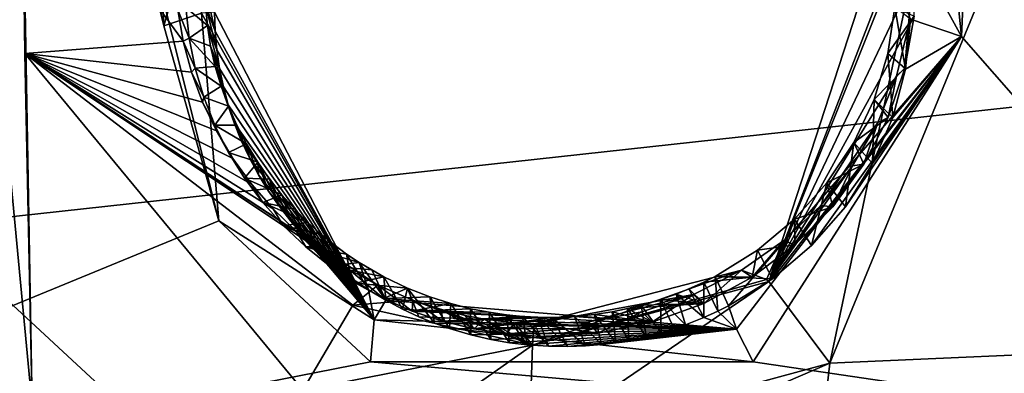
# Model space of a CAD drawing. Header units: millimetres. Extents: x -147 to 294, y -82 to 275.
# Tile 252 of 256: x 213.64 to 219.46, y 197.97 to 200.06. Entities that reach past the tile are written whole.
import ezdxf

# ---------------------------------------------------------------- set-up
doc = ezdxf.new("R2010")
doc.units = ezdxf.units.MM
doc.header["$LTSCALE"] = 67.506716
for name, color, linetype in [('1880', 7, 'CONTINUOUS'), ('1881', 7, 'CONTINUOUS'), ('2227', 7, 'CONTINUOUS'), ('2418', 7, 'CONTINUOUS'), ('2419', 7, 'CONTINUOUS'), ('2420', 7, 'CONTINUOUS'), ('2421', 7, 'CONTINUOUS'), ('2422', 7, 'CONTINUOUS'), ('2423', 7, 'CONTINUOUS'), ('2424', 7, 'CONTINUOUS'), ('2425', 7, 'CONTINUOUS'), ('2426', 7, 'CONTINUOUS'), ('2427', 7, 'CONTINUOUS'), ('2428', 7, 'CONTINUOUS'), ('753', 7, 'CONTINUOUS'), ('756', 7, 'CONTINUOUS'), ('841', 7, 'CONTINUOUS')]:
    doc.layers.add(name, color=color, linetype=linetype)

msp = doc.modelspace()

# ---------------------------------------------------------------- linework, layer by layer
at = {"layer": '1880', "linetype": 'CONTINUOUS'}
for points in [[(213.7106, 197.7801, -14.9163), (212.1099, 197.6814, -14.9637), (212.6802, 208.6537, -12.0996), (213.7106, 197.7801, -14.9163)], [(213.6499, 201.2404, -13.9814), (213.7106, 197.7801, -14.9163), (212.6802, 208.6537, -12.0996), (213.6499, 201.2404, -13.9814)], [(218.4236, 198.0314, -14.8628), (219.7919, 201.3549, -13.9898), (220.2159, 198.1115, -14.8764), (218.4236, 198.0314, -14.8628)], [(213.6658, 199.8605, -14.3507), (213.7106, 197.7801, -14.9163), (213.6499, 201.2404, -13.9814), (213.6658, 199.8605, -14.3507)], [(215.3088, 197.8719, -14.8838), (213.7106, 197.7801, -14.9163), (213.6658, 199.8605, -14.3507), (215.3088, 197.8719, -14.8838)]]:
    msp.add_3dface(points, dxfattribs=at)
at = {"layer": '1881', "linetype": 'CONTINUOUS'}
for points in [[(221.529, 193.0934, -16.3183), (217.8241, 192.7862, -16.3272), (220.2159, 198.1115, -14.8764), (221.529, 193.0934, -16.3183)], [(217.8241, 192.7862, -16.3272), (218.4236, 198.0314, -14.8628), (220.2159, 198.1115, -14.8764), (217.8241, 192.7862, -16.3272)], [(218.4236, 198.0314, -14.8628), (217.8241, 192.7862, -16.3272), (217.5717, 197.6633, -14.9528), (218.4236, 198.0314, -14.8628)]]:
    msp.add_3dface(points, dxfattribs=at)
at = {"layer": '2227', "linetype": 'CONTINUOUS'}
for points in [[(211.7722, 210.9519, -9.1959), (210.1168, 196.9435, -12.824), (214.8126, 198.8724, -12.2285), (211.7722, 210.9519, -9.1959)], [(212.4249, 209.3177, -9.5751), (211.7722, 210.9519, -9.1959), (214.489, 200.0232, -11.92), (212.4249, 209.3177, -9.5751)], [(214.489, 200.0232, -11.92), (211.7722, 210.9519, -9.1959), (214.8126, 198.8724, -12.2285), (214.489, 200.0232, -11.92)], [(219.6853, 210.7654, -9.236), (218.0914, 210.7973, -9.2039), (219.2029, 199.9593, -11.9699), (219.6853, 210.7654, -9.236)], [(219.2029, 199.9593, -11.9699), (218.0914, 210.7973, -9.2039), (218.112, 201.9442, -11.4251), (219.2029, 199.9593, -11.9699)], [(221.3197, 197.5465, -12.6756), (219.6853, 210.7654, -9.236), (219.2029, 199.9593, -11.9699), (221.3197, 197.5465, -12.6756)], [(214.0775, 208.6076, -9.7266), (212.4249, 209.3177, -9.5751), (214.489, 200.0232, -11.92), (214.0775, 208.6076, -9.7266)], [(214.8159, 201.1717, -11.613), (214.0775, 208.6076, -9.7266), (214.489, 200.0232, -11.92), (214.8159, 201.1717, -11.613)], [(217.9712, 198.0393, -12.47), (221.3197, 197.5465, -12.6756), (219.2029, 199.9593, -11.9699), (217.9712, 198.0393, -12.47)], [(214.8126, 198.8724, -12.2285), (210.1168, 196.9435, -12.824), (215.7097, 198.0399, -12.4538), (214.8126, 198.8724, -12.2285)], [(210.1168, 196.9435, -12.824), (221.3197, 197.5465, -12.6756), (215.7097, 198.0399, -12.4538), (210.1168, 196.9435, -12.824)], [(215.7097, 198.0399, -12.4538), (221.3197, 197.5465, -12.6756), (217.9712, 198.0393, -12.47), (215.7097, 198.0399, -12.4538)]]:
    msp.add_3dface(points, dxfattribs=at)
at = {"layer": '2418', "linetype": 'CONTINUOUS'}
for points in [[(214.8159, 201.1717, -11.613), (214.489, 200.0232, -11.92), (214.7103, 200.0973, -11.9996), (214.8159, 201.1717, -11.613)], [(214.489, 200.0232, -11.92), (214.8126, 198.8724, -12.2285), (214.7103, 200.0973, -11.9996), (214.489, 200.0232, -11.92)], [(214.7103, 200.0973, -11.9996), (215.7318, 198.2885, -12.4808), (214.7885, 200.103, -12.2355), (214.7103, 200.0973, -11.9996)], [(214.7103, 200.0973, -11.9996), (214.8126, 198.8724, -12.2285), (215.7318, 198.2885, -12.4808), (214.7103, 200.0973, -11.9996)], [(214.7885, 200.103, -12.2355), (215.7318, 198.2885, -12.4808), (214.7916, 199.9921, -12.2656), (214.7885, 200.103, -12.2355)], [(214.7916, 199.9921, -12.2656), (215.7318, 198.2885, -12.4808), (214.8013, 199.8816, -12.2955), (214.7916, 199.9921, -12.2656)], [(214.8013, 199.8816, -12.2955), (215.7318, 198.2885, -12.4808), (214.8174, 199.772, -12.3251), (214.8013, 199.8816, -12.2955)], [(214.8174, 199.772, -12.3251), (215.7318, 198.2885, -12.4808), (214.84, 199.6634, -12.3544), (214.8174, 199.772, -12.3251)], [(214.84, 199.6634, -12.3544), (215.7318, 198.2885, -12.4808), (214.8689, 199.5559, -12.3832), (214.84, 199.6634, -12.3544)], [(214.8689, 199.5559, -12.3832), (215.7318, 198.2885, -12.4808), (214.9042, 199.45, -12.4115), (214.8689, 199.5559, -12.3832)], [(214.9042, 199.45, -12.4115), (215.7318, 198.2885, -12.4808), (214.9459, 199.3459, -12.4392), (214.9042, 199.45, -12.4115)], [(214.9459, 199.3459, -12.4392), (215.7318, 198.2885, -12.4808), (214.9938, 199.2437, -12.4664), (214.9459, 199.3459, -12.4392)], [(214.9938, 199.2437, -12.4664), (215.7318, 198.2885, -12.4808), (215.0479, 199.1437, -12.4928), (214.9938, 199.2437, -12.4664)], [(215.0479, 199.1437, -12.4928), (215.7318, 198.2885, -12.4808), (215.1072, 199.0477, -12.5181), (215.0479, 199.1437, -12.4928)], [(215.1072, 199.0477, -12.5181), (215.7318, 198.2885, -12.4808), (215.1711, 198.9564, -12.5421), (215.1072, 199.0477, -12.5181)], [(215.1711, 198.9564, -12.5421), (215.7318, 198.2885, -12.4808), (215.2395, 198.8695, -12.5649), (215.1711, 198.9564, -12.5421)], [(214.8126, 198.8724, -12.2285), (215.7097, 198.0399, -12.4538), (215.7318, 198.2885, -12.4808), (214.8126, 198.8724, -12.2285)], [(215.2395, 198.8695, -12.5649), (215.7318, 198.2885, -12.4808), (215.3101, 198.7893, -12.5858), (215.2395, 198.8695, -12.5649)], [(215.3101, 198.7893, -12.5858), (215.7318, 198.2885, -12.4808), (215.3809, 198.7168, -12.6046), (215.3101, 198.7893, -12.5858)], [(215.3809, 198.7168, -12.6046), (215.7318, 198.2885, -12.4808), (215.452, 198.651, -12.6216), (215.3809, 198.7168, -12.6046)], [(215.452, 198.651, -12.6216), (215.7318, 198.2885, -12.4808), (215.523, 198.5911, -12.6371), (215.452, 198.651, -12.6216)], [(215.523, 198.5911, -12.6371), (215.7318, 198.2885, -12.4808), (215.5937, 198.5367, -12.6511), (215.523, 198.5911, -12.6371)], [(215.5937, 198.5367, -12.6511), (215.7318, 198.2885, -12.4808), (215.6978, 198.4649, -12.6694), (215.5937, 198.5367, -12.6511)], [(215.6978, 198.4649, -12.6694), (215.7318, 198.2885, -12.4808), (215.7999, 198.4031, -12.685), (215.6978, 198.4649, -12.6694)], [(215.7318, 198.2885, -12.4808), (217.873, 198.233, -12.4988), (215.7999, 198.4031, -12.685), (215.7318, 198.2885, -12.4808)], [(215.7999, 198.4031, -12.685), (217.873, 198.233, -12.4988), (215.8989, 198.3506, -12.6983), (215.7999, 198.4031, -12.685)], [(215.8989, 198.3506, -12.6983), (217.873, 198.233, -12.4988), (215.9949, 198.3059, -12.7094), (215.8989, 198.3506, -12.6983)], [(217.6802, 198.301, -12.6984), (217.873, 198.233, -12.4988), (217.7631, 198.3384, -12.6879), (217.6802, 198.301, -12.6984)], [(217.8247, 198.3696, -12.6792), (217.7631, 198.3384, -12.6879), (217.873, 198.233, -12.4988), (217.8247, 198.3696, -12.6792)], [(215.7097, 198.0399, -12.4538), (217.9712, 198.0393, -12.47), (215.7318, 198.2885, -12.4808), (215.7097, 198.0399, -12.4538)], [(215.7318, 198.2885, -12.4808), (217.9712, 198.0393, -12.47), (217.873, 198.233, -12.4988), (215.7318, 198.2885, -12.4808)], [(215.9949, 198.3059, -12.7094), (217.873, 198.233, -12.4988), (216.0873, 198.2683, -12.7187), (215.9949, 198.3059, -12.7094)], [(216.0873, 198.2683, -12.7187), (217.873, 198.233, -12.4988), (216.1762, 198.2367, -12.7264), (216.0873, 198.2683, -12.7187)], [(217.5048, 198.235, -12.7172), (217.873, 198.233, -12.4988), (217.5715, 198.2581, -12.7106), (217.5048, 198.235, -12.7172)], [(217.5715, 198.2581, -12.7106), (217.873, 198.233, -12.4988), (217.6802, 198.301, -12.6984), (217.5715, 198.2581, -12.7106)], [(216.1762, 198.2367, -12.7264), (217.873, 198.233, -12.4988), (216.3029, 198.1993, -12.7354), (216.1762, 198.2367, -12.7264)], [(216.3029, 198.1993, -12.7354), (217.873, 198.233, -12.4988), (216.4213, 198.1719, -12.7418), (216.3029, 198.1993, -12.7354)], [(216.4213, 198.1719, -12.7418), (217.873, 198.233, -12.4988), (216.532, 198.1527, -12.7461), (216.4213, 198.1719, -12.7418)], [(216.532, 198.1527, -12.7461), (217.873, 198.233, -12.4988), (216.6352, 198.1401, -12.7487), (216.532, 198.1527, -12.7461)], [(216.6352, 198.1401, -12.7487), (217.873, 198.233, -12.4988), (216.7615, 198.1315, -12.75), (216.6352, 198.1401, -12.7487)], [(216.7615, 198.1315, -12.75), (217.873, 198.233, -12.4988), (216.8762, 198.1302, -12.7495), (216.7615, 198.1315, -12.75)], [(216.8762, 198.1302, -12.7495), (217.873, 198.233, -12.4988), (216.98, 198.1344, -12.7476), (216.8762, 198.1302, -12.7495)], [(216.98, 198.1344, -12.7476), (217.873, 198.233, -12.4988), (217.0741, 198.1425, -12.7448), (216.98, 198.1344, -12.7476)], [(217.0741, 198.1425, -12.7448), (217.873, 198.233, -12.4988), (217.1593, 198.1535, -12.7413), (217.0741, 198.1425, -12.7448)], [(217.1593, 198.1535, -12.7413), (217.873, 198.233, -12.4988), (217.2366, 198.1664, -12.7373), (217.1593, 198.1535, -12.7413)], [(217.2366, 198.1664, -12.7373), (217.873, 198.233, -12.4988), (217.3392, 198.1883, -12.7308), (217.2366, 198.1664, -12.7373)], [(217.3392, 198.1883, -12.7308), (217.873, 198.233, -12.4988), (217.4279, 198.2116, -12.724), (217.3392, 198.1883, -12.7308)], [(217.4279, 198.2116, -12.724), (217.873, 198.233, -12.4988), (217.5048, 198.235, -12.7172), (217.4279, 198.2116, -12.724)]]:
    msp.add_3dface(points, dxfattribs=at)
at = {"layer": '2419', "linetype": 'CONTINUOUS'}
for points in [[(219.2029, 199.9593, -11.9699), (218.112, 201.9442, -11.4251), (218.9019, 200.0617, -12.2162), (219.2029, 199.9593, -11.9699)], [(218.8715, 199.7682, -12.2962), (219.2029, 199.9593, -11.9699), (218.9019, 200.0617, -12.2162), (218.8715, 199.7682, -12.2962)], [(219.2029, 199.9593, -11.9699), (217.8247, 198.3696, -12.6792), (217.873, 198.233, -12.4988), (219.2029, 199.9593, -11.9699)], [(217.8247, 198.3696, -12.6792), (219.2029, 199.9593, -11.9699), (218.0846, 198.5305, -12.6345), (217.8247, 198.3696, -12.6792)], [(217.9712, 198.0393, -12.47), (219.2029, 199.9593, -11.9699), (217.873, 198.233, -12.4988), (217.9712, 198.0393, -12.47)], [(218.0846, 198.5305, -12.6345), (219.2029, 199.9593, -11.9699), (218.3167, 198.7272, -12.5804), (218.0846, 198.5305, -12.6345)], [(218.3167, 198.7272, -12.5804), (219.2029, 199.9593, -11.9699), (218.516, 198.9555, -12.5179), (218.3167, 198.7272, -12.5804)], [(218.516, 198.9555, -12.5179), (219.2029, 199.9593, -11.9699), (218.6773, 199.2099, -12.4484), (218.516, 198.9555, -12.5179)], [(218.6773, 199.2099, -12.4484), (219.2029, 199.9593, -11.9699), (218.7964, 199.4827, -12.374), (218.6773, 199.2099, -12.4484)], [(218.7964, 199.4827, -12.374), (219.2029, 199.9593, -11.9699), (218.8715, 199.7682, -12.2962), (218.7964, 199.4827, -12.374)]]:
    msp.add_3dface(points, dxfattribs=at)
at = {"layer": '2420', "linetype": 'CONTINUOUS'}
for points in [[(218.7679, 199.8597, -13.0245), (218.8715, 199.7682, -12.2962), (218.8093, 200.1341, -12.9514), (218.7679, 199.8597, -13.0245)], [(218.8715, 199.7682, -12.2962), (218.9019, 200.0617, -12.2162), (218.8093, 200.1341, -12.9514), (218.8715, 199.7682, -12.2962)], [(218.6858, 199.5891, -13.096), (218.7964, 199.4827, -12.374), (218.7679, 199.8597, -13.0245), (218.6858, 199.5891, -13.096)], [(218.7964, 199.4827, -12.374), (218.8715, 199.7682, -12.2962), (218.7679, 199.8597, -13.0245), (218.7964, 199.4827, -12.374)], [(218.5655, 199.335, -13.1627), (218.6773, 199.2099, -12.4484), (218.6858, 199.5891, -13.096), (218.5655, 199.335, -13.1627)], [(218.6773, 199.2099, -12.4484), (218.7964, 199.4827, -12.374), (218.6858, 199.5891, -13.096), (218.6773, 199.2099, -12.4484)], [(218.406, 199.0959, -13.225), (218.516, 198.9555, -12.5179), (218.5655, 199.335, -13.1627), (218.406, 199.0959, -13.225)], [(218.516, 198.9555, -12.5179), (218.6773, 199.2099, -12.4484), (218.5655, 199.335, -13.1627), (218.516, 198.9555, -12.5179)], [(218.2154, 198.883, -13.28), (218.3167, 198.7272, -12.5804), (218.406, 199.0959, -13.225), (218.2154, 198.883, -13.28)], [(218.3167, 198.7272, -12.5804), (218.516, 198.9555, -12.5179), (218.406, 199.0959, -13.225), (218.3167, 198.7272, -12.5804)], [(217.996, 198.6999, -13.3268), (218.0846, 198.5305, -12.6345), (218.2154, 198.883, -13.28), (217.996, 198.6999, -13.3268)], [(218.0846, 198.5305, -12.6345), (218.3167, 198.7272, -12.5804), (218.2154, 198.883, -13.28), (218.0846, 198.5305, -12.6345)], [(217.7461, 198.5441, -13.3661), (218.0846, 198.5305, -12.6345), (217.996, 198.6999, -13.3268), (217.7461, 198.5441, -13.3661)], [(217.8247, 198.3696, -12.6792), (218.0846, 198.5305, -12.6345), (217.7461, 198.5441, -13.3661), (217.8247, 198.3696, -12.6792)]]:
    msp.add_3dface(points, dxfattribs=at)
at = {"layer": '2421', "linetype": 'CONTINUOUS'}
for points in [[(214.7885, 200.103, -12.2355), (214.7916, 199.9921, -12.2656), (214.7313, 200.2576, -12.8914), (214.7885, 200.103, -12.2355)], [(214.7313, 200.2576, -12.8914), (214.7916, 199.9921, -12.2656), (214.7346, 200.1468, -12.921), (214.7313, 200.2576, -12.8914)], [(214.7916, 199.9921, -12.2656), (214.8013, 199.8816, -12.2955), (214.7346, 200.1468, -12.921), (214.7916, 199.9921, -12.2656)], [(214.7346, 200.1468, -12.921), (214.8013, 199.8816, -12.2955), (214.7458, 200.0247, -12.9537), (214.7346, 200.1468, -12.921)], [(214.8013, 199.8816, -12.2955), (214.8174, 199.772, -12.3251), (214.7458, 200.0247, -12.9537), (214.8013, 199.8816, -12.2955)], [(214.7458, 200.0247, -12.9537), (214.8174, 199.772, -12.3251), (214.7649, 199.9037, -12.9862), (214.7458, 200.0247, -12.9537)], [(214.8174, 199.772, -12.3251), (214.84, 199.6634, -12.3544), (214.7649, 199.9037, -12.9862), (214.8174, 199.772, -12.3251)], [(214.7649, 199.9037, -12.9862), (214.84, 199.6634, -12.3544), (214.792, 199.7839, -13.0183), (214.7649, 199.9037, -12.9862)], [(214.84, 199.6634, -12.3544), (214.8689, 199.5559, -12.3832), (214.792, 199.7839, -13.0183), (214.84, 199.6634, -12.3544)], [(214.792, 199.7839, -13.0183), (214.8689, 199.5559, -12.3832), (214.8268, 199.6661, -13.0499), (214.792, 199.7839, -13.0183)], [(214.8689, 199.5559, -12.3832), (214.9042, 199.45, -12.4115), (214.8268, 199.6661, -13.0499), (214.8689, 199.5559, -12.3832)], [(214.8268, 199.6661, -13.0499), (214.9042, 199.45, -12.4115), (214.8697, 199.5496, -13.0811), (214.8268, 199.6661, -13.0499)], [(214.9042, 199.45, -12.4115), (214.9459, 199.3459, -12.4392), (214.8697, 199.5496, -13.0811), (214.9042, 199.45, -12.4115)], [(214.8697, 199.5496, -13.0811), (214.9459, 199.3459, -12.4392), (214.9199, 199.436, -13.1116), (214.8697, 199.5496, -13.0811)], [(214.9459, 199.3459, -12.4392), (214.9938, 199.2437, -12.4664), (214.9199, 199.436, -13.1116), (214.9459, 199.3459, -12.4392)], [(214.9199, 199.436, -13.1116), (214.9938, 199.2437, -12.4664), (214.9776, 199.3258, -13.1412), (214.9199, 199.436, -13.1116)], [(214.9938, 199.2437, -12.4664), (215.0479, 199.1437, -12.4928), (214.9776, 199.3258, -13.1412), (214.9938, 199.2437, -12.4664)], [(214.9776, 199.3258, -13.1412), (215.0479, 199.1437, -12.4928), (215.0429, 199.2185, -13.1701), (214.9776, 199.3258, -13.1412)], [(215.0479, 199.1437, -12.4928), (215.1072, 199.0477, -12.5181), (215.0429, 199.2185, -13.1701), (215.0479, 199.1437, -12.4928)], [(215.1072, 199.0477, -12.5181), (215.1711, 198.9564, -12.5421), (215.0429, 199.2185, -13.1701), (215.1072, 199.0477, -12.5181)], [(215.0429, 199.2185, -13.1701), (215.1711, 198.9564, -12.5421), (215.1124, 199.118, -13.1971), (215.0429, 199.2185, -13.1701)], [(215.1711, 198.9564, -12.5421), (215.2395, 198.8695, -12.5649), (215.1124, 199.118, -13.1971), (215.1711, 198.9564, -12.5421)], [(215.1124, 199.118, -13.1971), (215.2395, 198.8695, -12.5649), (215.1858, 199.0255, -13.2221), (215.1124, 199.118, -13.1971)], [(215.2395, 198.8695, -12.5649), (215.3101, 198.7893, -12.5858), (215.1858, 199.0255, -13.2221), (215.2395, 198.8695, -12.5649)], [(215.1858, 199.0255, -13.2221), (215.3101, 198.7893, -12.5858), (215.2625, 198.9402, -13.2451), (215.1858, 199.0255, -13.2221)], [(215.3101, 198.7893, -12.5858), (215.3809, 198.7168, -12.6046), (215.2625, 198.9402, -13.2451), (215.3101, 198.7893, -12.5858)], [(215.2625, 198.9402, -13.2451), (215.3809, 198.7168, -12.6046), (215.3391, 198.8629, -13.266), (215.2625, 198.9402, -13.2451)], [(215.3809, 198.7168, -12.6046), (215.452, 198.651, -12.6216), (215.3391, 198.8629, -13.266), (215.3809, 198.7168, -12.6046)], [(215.3391, 198.8629, -13.266), (215.452, 198.651, -12.6216), (215.4159, 198.7941, -13.2847), (215.3391, 198.8629, -13.266)], [(215.452, 198.651, -12.6216), (215.523, 198.5911, -12.6371), (215.4159, 198.7941, -13.2847), (215.452, 198.651, -12.6216)], [(215.4159, 198.7941, -13.2847), (215.523, 198.5911, -12.6371), (215.4925, 198.7323, -13.3014), (215.4159, 198.7941, -13.2847)], [(215.523, 198.5911, -12.6371), (215.5937, 198.5367, -12.6511), (215.4925, 198.7323, -13.3014), (215.523, 198.5911, -12.6371)], [(215.4925, 198.7323, -13.3014), (215.5937, 198.5367, -12.6511), (215.5681, 198.6763, -13.3167), (215.4925, 198.7323, -13.3014)], [(215.5937, 198.5367, -12.6511), (215.6978, 198.4649, -12.6694), (215.5681, 198.6763, -13.3167), (215.5937, 198.5367, -12.6511)], [(215.5681, 198.6763, -13.3167), (215.6978, 198.4649, -12.6694), (215.643, 198.6266, -13.3303), (215.5681, 198.6763, -13.3167)], [(215.6978, 198.4649, -12.6694), (215.7999, 198.4031, -12.685), (215.643, 198.6266, -13.3303), (215.6978, 198.4649, -12.6694)], [(215.643, 198.6266, -13.3303), (215.7999, 198.4031, -12.685), (215.7166, 198.582, -13.3425), (215.643, 198.6266, -13.3303)], [(215.7166, 198.582, -13.3425), (215.7999, 198.4031, -12.685), (215.7886, 198.542, -13.3535), (215.7166, 198.582, -13.3425)], [(215.7999, 198.4031, -12.685), (215.8989, 198.3506, -12.6983), (215.7886, 198.542, -13.3535), (215.7999, 198.4031, -12.685)], [(215.7886, 198.542, -13.3535), (215.8989, 198.3506, -12.6983), (215.9278, 198.4754, -13.3719), (215.7886, 198.542, -13.3535)], [(217.5915, 198.4706, -13.3843), (217.6802, 198.301, -12.6984), (217.6802, 198.5108, -13.3744), (217.5915, 198.4706, -13.3843)], [(217.7631, 198.3384, -12.6879), (217.7461, 198.5441, -13.3661), (217.6802, 198.5108, -13.3744), (217.7631, 198.3384, -12.6879)], [(217.6802, 198.301, -12.6984), (217.7631, 198.3384, -12.6879), (217.6802, 198.5108, -13.3744), (217.6802, 198.301, -12.6984)], [(217.7631, 198.3384, -12.6879), (217.8247, 198.3696, -12.6792), (217.7461, 198.5441, -13.3661), (217.7631, 198.3384, -12.6879)], [(215.8989, 198.3506, -12.6983), (215.9949, 198.3059, -12.7094), (215.9278, 198.4754, -13.3719), (215.8989, 198.3506, -12.6983)], [(215.9949, 198.3059, -12.7094), (216.0873, 198.2683, -12.7187), (215.9278, 198.4754, -13.3719), (215.9949, 198.3059, -12.7094)], [(215.9278, 198.4754, -13.3719), (216.0873, 198.2683, -12.7187), (216.0599, 198.4235, -13.3864), (215.9278, 198.4754, -13.3719)], [(217.4234, 198.4075, -13.3998), (217.5715, 198.2581, -12.7106), (217.5159, 198.4402, -13.3918), (217.4234, 198.4075, -13.3998)], [(217.5159, 198.4402, -13.3918), (217.6802, 198.301, -12.6984), (217.5915, 198.4706, -13.3843), (217.5159, 198.4402, -13.3918)], [(217.5715, 198.2581, -12.7106), (217.6802, 198.301, -12.6984), (217.5159, 198.4402, -13.3918), (217.5715, 198.2581, -12.7106)], [(216.0873, 198.2683, -12.7187), (216.1762, 198.2367, -12.7264), (216.0599, 198.4235, -13.3864), (216.0873, 198.2683, -12.7187)], [(216.0599, 198.4235, -13.3864), (216.1762, 198.2367, -12.7264), (216.1845, 198.3836, -13.3977), (216.0599, 198.4235, -13.3864)], [(216.1762, 198.2367, -12.7264), (216.3029, 198.1993, -12.7354), (216.1845, 198.3836, -13.3977), (216.1762, 198.2367, -12.7264)], [(216.1845, 198.3836, -13.3977), (216.3029, 198.1993, -12.7354), (216.3015, 198.3537, -13.4064), (216.1845, 198.3836, -13.3977)], [(217.3098, 198.3738, -13.4079), (217.4279, 198.2116, -12.724), (217.4234, 198.4075, -13.3998), (217.3098, 198.3738, -13.4079)], [(217.4279, 198.2116, -12.724), (217.5048, 198.235, -12.7172), (217.4234, 198.4075, -13.3998), (217.4279, 198.2116, -12.724)], [(217.5048, 198.235, -12.7172), (217.5715, 198.2581, -12.7106), (217.4234, 198.4075, -13.3998), (217.5048, 198.235, -12.7172)], [(216.3029, 198.1993, -12.7354), (216.4213, 198.1719, -12.7418), (216.3015, 198.3537, -13.4064), (216.3029, 198.1993, -12.7354)], [(216.3015, 198.3537, -13.4064), (216.4213, 198.1719, -12.7418), (216.411, 198.3322, -13.4127), (216.3015, 198.3537, -13.4064)], [(216.4213, 198.1719, -12.7418), (216.532, 198.1527, -12.7461), (216.411, 198.3322, -13.4127), (216.4213, 198.1719, -12.7418)], [(216.411, 198.3322, -13.4127), (216.532, 198.1527, -12.7461), (216.5134, 198.3174, -13.4173), (216.411, 198.3322, -13.4127)], [(216.532, 198.1527, -12.7461), (216.6352, 198.1401, -12.7487), (216.5134, 198.3174, -13.4173), (216.532, 198.1527, -12.7461)], [(216.5134, 198.3174, -13.4173), (216.6352, 198.1401, -12.7487), (216.6089, 198.3082, -13.4204), (216.5134, 198.3174, -13.4173)], [(216.9155, 198.3079, -13.4225), (217.0741, 198.1425, -12.7448), (217.0339, 198.3197, -13.4202), (216.9155, 198.3079, -13.4225)], [(217.0339, 198.3197, -13.4202), (217.1593, 198.1535, -12.7413), (217.138, 198.3356, -13.4167), (217.0339, 198.3197, -13.4202)], [(217.0741, 198.1425, -12.7448), (217.1593, 198.1535, -12.7413), (217.0339, 198.3197, -13.4202), (217.0741, 198.1425, -12.7448)], [(217.138, 198.3356, -13.4167), (217.2366, 198.1664, -12.7373), (217.2294, 198.354, -13.4125), (217.138, 198.3356, -13.4167)], [(217.1593, 198.1535, -12.7413), (217.2366, 198.1664, -12.7373), (217.138, 198.3356, -13.4167), (217.1593, 198.1535, -12.7413)], [(217.2294, 198.354, -13.4125), (217.3392, 198.1883, -12.7308), (217.3098, 198.3738, -13.4079), (217.2294, 198.354, -13.4125)], [(217.2366, 198.1664, -12.7373), (217.3392, 198.1883, -12.7308), (217.2294, 198.354, -13.4125), (217.2366, 198.1664, -12.7373)], [(217.3392, 198.1883, -12.7308), (217.4279, 198.2116, -12.724), (217.3098, 198.3738, -13.4079), (217.3392, 198.1883, -12.7308)], [(216.6352, 198.1401, -12.7487), (216.7615, 198.1315, -12.75), (216.6089, 198.3082, -13.4204), (216.6352, 198.1401, -12.7487)], [(216.6089, 198.3082, -13.4204), (216.7615, 198.1315, -12.75), (216.6979, 198.3035, -13.4222), (216.6089, 198.3082, -13.4204)], [(216.7615, 198.1315, -12.75), (216.8762, 198.1302, -12.7495), (216.6979, 198.3035, -13.4222), (216.7615, 198.1315, -12.75)], [(216.6979, 198.3035, -13.4222), (216.8762, 198.1302, -12.7495), (216.7806, 198.3025, -13.423), (216.6979, 198.3035, -13.4222)], [(216.7806, 198.3025, -13.423), (216.98, 198.1344, -12.7476), (216.9155, 198.3079, -13.4225), (216.7806, 198.3025, -13.423)], [(216.8762, 198.1302, -12.7495), (216.98, 198.1344, -12.7476), (216.7806, 198.3025, -13.423), (216.8762, 198.1302, -12.7495)], [(216.98, 198.1344, -12.7476), (217.0741, 198.1425, -12.7448), (216.9155, 198.3079, -13.4225), (216.98, 198.1344, -12.7476)]]:
    msp.add_3dface(points, dxfattribs=at)
at = {"layer": '2422', "linetype": 'CONTINUOUS'}
for points in [[(214.7346, 200.1468, -12.921), (214.7458, 200.0247, -12.9537), (214.6181, 200.1318, -12.9255), (214.7346, 200.1468, -12.921)], [(214.6181, 200.1318, -12.9255), (214.7458, 200.0247, -12.9537), (214.638, 199.9512, -12.9739), (214.6181, 200.1318, -12.9255)], [(218.7679, 199.8597, -13.0245), (218.8093, 200.1341, -12.9514), (218.9225, 200.0792, -12.9681), (218.7679, 199.8597, -13.0245)], [(218.8678, 199.773, -13.0495), (218.7679, 199.8597, -13.0245), (218.9225, 200.0792, -12.9681), (218.8678, 199.773, -13.0495)], [(214.7458, 200.0247, -12.9537), (214.7649, 199.9037, -12.9862), (214.638, 199.9512, -12.9739), (214.7458, 200.0247, -12.9537)], [(214.7649, 199.9037, -12.9862), (214.792, 199.7839, -13.0183), (214.638, 199.9512, -12.9739), (214.7649, 199.9037, -12.9862)], [(214.638, 199.9512, -12.9739), (214.792, 199.7839, -13.0183), (214.6734, 199.7737, -13.0214), (214.638, 199.9512, -12.9739)], [(218.6858, 199.5891, -13.096), (218.7679, 199.8597, -13.0245), (218.8678, 199.773, -13.0495), (218.6858, 199.5891, -13.096)], [(214.792, 199.7839, -13.0183), (214.8268, 199.6661, -13.0499), (214.6734, 199.7737, -13.0214), (214.792, 199.7839, -13.0183)], [(214.6734, 199.7737, -13.0214), (214.8268, 199.6661, -13.0499), (214.7238, 199.603, -13.0672), (214.6734, 199.7737, -13.0214)], [(218.7687, 199.4822, -13.1263), (218.6858, 199.5891, -13.096), (218.8678, 199.773, -13.0495), (218.7687, 199.4822, -13.1263)], [(214.8268, 199.6661, -13.0499), (214.8697, 199.5496, -13.0811), (214.7238, 199.603, -13.0672), (214.8268, 199.6661, -13.0499)], [(214.7238, 199.603, -13.0672), (214.8697, 199.5496, -13.0811), (214.79, 199.4366, -13.1118), (214.7238, 199.603, -13.0672)], [(214.8697, 199.5496, -13.0811), (214.9199, 199.436, -13.1116), (214.79, 199.4366, -13.1118), (214.8697, 199.5496, -13.0811)], [(218.5655, 199.335, -13.1627), (218.6858, 199.5891, -13.096), (218.7687, 199.4822, -13.1263), (218.5655, 199.335, -13.1627)], [(218.6247, 199.2062, -13.1985), (218.5655, 199.335, -13.1627), (218.7687, 199.4822, -13.1263), (218.6247, 199.2062, -13.1985)], [(214.9199, 199.436, -13.1116), (214.9776, 199.3258, -13.1412), (214.79, 199.4366, -13.1118), (214.9199, 199.436, -13.1116)], [(214.79, 199.4366, -13.1118), (214.9776, 199.3258, -13.1412), (214.871, 199.2757, -13.155), (214.79, 199.4366, -13.1118)], [(214.9776, 199.3258, -13.1412), (215.0429, 199.2185, -13.1701), (214.871, 199.2757, -13.155), (214.9776, 199.3258, -13.1412)], [(218.406, 199.0959, -13.225), (218.5655, 199.335, -13.1627), (218.6247, 199.2062, -13.1985), (218.406, 199.0959, -13.225)], [(214.871, 199.2757, -13.155), (215.0429, 199.2185, -13.1701), (214.9653, 199.1232, -13.196), (214.871, 199.2757, -13.155)], [(215.0429, 199.2185, -13.1701), (215.1124, 199.118, -13.1971), (214.9653, 199.1232, -13.196), (215.0429, 199.2185, -13.1701)], [(218.4416, 198.9554, -13.2636), (218.406, 199.0959, -13.225), (218.6247, 199.2062, -13.1985), (218.4416, 198.9554, -13.2636)], [(215.1124, 199.118, -13.1971), (215.1858, 199.0255, -13.2221), (214.9653, 199.1232, -13.196), (215.1124, 199.118, -13.1971)], [(214.9653, 199.1232, -13.196), (215.1858, 199.0255, -13.2221), (215.0728, 198.9798, -13.2346), (214.9653, 199.1232, -13.196)], [(218.2154, 198.883, -13.28), (218.406, 199.0959, -13.225), (218.4416, 198.9554, -13.2636), (218.2154, 198.883, -13.28)], [(215.1858, 199.0255, -13.2221), (215.2625, 198.9402, -13.2451), (215.0728, 198.9798, -13.2346), (215.1858, 199.0255, -13.2221)], [(215.2625, 198.9402, -13.2451), (215.3391, 198.8629, -13.266), (215.0728, 198.9798, -13.2346), (215.2625, 198.9402, -13.2451)], [(215.0728, 198.9798, -13.2346), (215.3391, 198.8629, -13.266), (215.1944, 198.8438, -13.2713), (215.0728, 198.9798, -13.2346)], [(218.2184, 198.7299, -13.3216), (218.2154, 198.883, -13.28), (218.4416, 198.9554, -13.2636), (218.2184, 198.7299, -13.3216)], [(215.3391, 198.8629, -13.266), (215.4159, 198.7941, -13.2847), (215.1944, 198.8438, -13.2713), (215.3391, 198.8629, -13.266)], [(215.4159, 198.7941, -13.2847), (215.4925, 198.7323, -13.3014), (215.1944, 198.8438, -13.2713), (215.4159, 198.7941, -13.2847)], [(215.1944, 198.8438, -13.2713), (215.4925, 198.7323, -13.3014), (215.3276, 198.718, -13.3054), (215.1944, 198.8438, -13.2713)], [(217.996, 198.6999, -13.3268), (218.2154, 198.883, -13.28), (218.2184, 198.7299, -13.3216), (217.996, 198.6999, -13.3268)], [(215.4925, 198.7323, -13.3014), (215.5681, 198.6763, -13.3167), (215.3276, 198.718, -13.3054), (215.4925, 198.7323, -13.3014)], [(217.9644, 198.5392, -13.3701), (217.996, 198.6999, -13.3268), (218.2184, 198.7299, -13.3216), (217.9644, 198.5392, -13.3701)], [(215.5681, 198.6763, -13.3167), (215.643, 198.6266, -13.3303), (215.3276, 198.718, -13.3054), (215.5681, 198.6763, -13.3167)], [(215.3276, 198.718, -13.3054), (215.643, 198.6266, -13.3303), (215.4701, 198.6052, -13.336), (215.3276, 198.718, -13.3054)], [(217.7461, 198.5441, -13.3661), (217.996, 198.6999, -13.3268), (217.9644, 198.5392, -13.3701), (217.7461, 198.5441, -13.3661)], [(215.643, 198.6266, -13.3303), (215.7166, 198.582, -13.3425), (215.4701, 198.6052, -13.336), (215.643, 198.6266, -13.3303)], [(215.7166, 198.582, -13.3425), (215.7886, 198.542, -13.3535), (215.4701, 198.6052, -13.336), (215.7166, 198.582, -13.3425)], [(215.4701, 198.6052, -13.336), (215.7886, 198.542, -13.3535), (215.6228, 198.504, -13.3636), (215.4701, 198.6052, -13.336)], [(215.7886, 198.542, -13.3535), (215.9278, 198.4754, -13.3719), (215.6228, 198.504, -13.3636), (215.7886, 198.542, -13.3535)], [(215.6228, 198.504, -13.3636), (215.9278, 198.4754, -13.3719), (215.7856, 198.4147, -13.3881), (215.6228, 198.504, -13.3636)], [(217.5915, 198.4706, -13.3843), (217.6802, 198.5108, -13.3744), (217.6797, 198.3852, -13.4086), (217.5915, 198.4706, -13.3843)], [(217.6797, 198.3852, -13.4086), (217.6802, 198.5108, -13.3744), (217.9644, 198.5392, -13.3701), (217.6797, 198.3852, -13.4086)], [(217.6802, 198.5108, -13.3744), (217.7461, 198.5441, -13.3661), (217.9644, 198.5392, -13.3701), (217.6802, 198.5108, -13.3744)], [(215.9278, 198.4754, -13.3719), (216.0599, 198.4235, -13.3864), (215.7856, 198.4147, -13.3881), (215.9278, 198.4754, -13.3719)], [(217.4234, 198.4075, -13.3998), (217.5159, 198.4402, -13.3918), (217.6797, 198.3852, -13.4086), (217.4234, 198.4075, -13.3998)], [(217.5159, 198.4402, -13.3918), (217.5915, 198.4706, -13.3843), (217.6797, 198.3852, -13.4086), (217.5159, 198.4402, -13.3918)], [(216.0599, 198.4235, -13.3864), (216.1845, 198.3836, -13.3977), (215.7856, 198.4147, -13.3881), (216.0599, 198.4235, -13.3864)], [(215.7856, 198.4147, -13.3881), (216.1845, 198.3836, -13.3977), (215.9566, 198.3396, -13.409), (215.7856, 198.4147, -13.3881)], [(216.1845, 198.3836, -13.3977), (216.3015, 198.3537, -13.4064), (215.9566, 198.3396, -13.409), (216.1845, 198.3836, -13.3977)], [(217.2294, 198.354, -13.4125), (217.3098, 198.3738, -13.4079), (217.6797, 198.3852, -13.4086), (217.2294, 198.354, -13.4125)], [(217.374, 198.2737, -13.4358), (217.2294, 198.354, -13.4125), (217.6797, 198.3852, -13.4086), (217.374, 198.2737, -13.4358)], [(217.3098, 198.3738, -13.4079), (217.4234, 198.4075, -13.3998), (217.6797, 198.3852, -13.4086), (217.3098, 198.3738, -13.4079)], [(216.3015, 198.3537, -13.4064), (216.411, 198.3322, -13.4127), (215.9566, 198.3396, -13.409), (216.3015, 198.3537, -13.4064)], [(216.411, 198.3322, -13.4127), (216.5134, 198.3174, -13.4173), (215.9566, 198.3396, -13.409), (216.411, 198.3322, -13.4127)], [(216.5134, 198.3174, -13.4173), (216.6089, 198.3082, -13.4204), (215.9566, 198.3396, -13.409), (216.5134, 198.3174, -13.4173)], [(215.9566, 198.3396, -13.409), (216.6089, 198.3082, -13.4204), (216.1345, 198.2802, -13.4257), (215.9566, 198.3396, -13.409)], [(216.9155, 198.3079, -13.4225), (217.0339, 198.3197, -13.4202), (217.374, 198.2737, -13.4358), (216.9155, 198.3079, -13.4225)], [(217.0339, 198.3197, -13.4202), (217.138, 198.3356, -13.4167), (217.374, 198.2737, -13.4358), (217.0339, 198.3197, -13.4202)], [(217.138, 198.3356, -13.4167), (217.2294, 198.354, -13.4125), (217.374, 198.2737, -13.4358), (217.138, 198.3356, -13.4167)], [(216.6089, 198.3082, -13.4204), (216.6979, 198.3035, -13.4222), (216.1345, 198.2802, -13.4257), (216.6089, 198.3082, -13.4204)], [(216.6979, 198.3035, -13.4222), (216.7806, 198.3025, -13.423), (216.1345, 198.2802, -13.4257), (216.6979, 198.3035, -13.4222)], [(216.1345, 198.2802, -13.4257), (216.7806, 198.3025, -13.423), (216.3201, 198.2356, -13.4387), (216.1345, 198.2802, -13.4257)], [(216.7806, 198.3025, -13.423), (216.9155, 198.3079, -13.4225), (216.3201, 198.2356, -13.4387), (216.7806, 198.3025, -13.423)], [(216.3201, 198.2356, -13.4387), (216.9155, 198.3079, -13.4225), (217.374, 198.2737, -13.4358), (216.3201, 198.2356, -13.4387)], [(216.5137, 198.2054, -13.4479), (216.3201, 198.2356, -13.4387), (217.374, 198.2737, -13.4358), (216.5137, 198.2054, -13.4479)], [(217.0535, 198.209, -13.4505), (216.5137, 198.2054, -13.4479), (217.374, 198.2737, -13.4358), (217.0535, 198.209, -13.4505)], [(216.7151, 198.1895, -13.4534), (216.5137, 198.2054, -13.4479), (217.0535, 198.209, -13.4505), (216.7151, 198.1895, -13.4534)]]:
    msp.add_3dface(points, dxfattribs=at)
at = {"layer": '2423', "linetype": 'CONTINUOUS'}
for points in [[(214.6181, 200.1318, -12.9255), (214.638, 199.9512, -12.9739), (214.5715, 200.1175, -13.3816), (214.6181, 200.1318, -12.9255)], [(214.5715, 200.1175, -13.3816), (214.638, 199.9512, -12.9739), (214.6027, 199.9324, -13.4321), (214.5715, 200.1175, -13.3816)], [(214.638, 199.9512, -12.9739), (214.6734, 199.7737, -13.0214), (214.6027, 199.9324, -13.4321), (214.638, 199.9512, -12.9739)], [(214.6027, 199.9324, -13.4321), (214.6734, 199.7737, -13.0214), (214.6513, 199.7505, -13.4808), (214.6027, 199.9324, -13.4321)], [(214.6734, 199.7737, -13.0214), (214.7238, 199.603, -13.0672), (214.6513, 199.7505, -13.4808), (214.6734, 199.7737, -13.0214)], [(214.6513, 199.7505, -13.4808), (214.7238, 199.603, -13.0672), (214.7169, 199.5734, -13.5274), (214.6513, 199.7505, -13.4808)], [(214.7238, 199.603, -13.0672), (214.79, 199.4366, -13.1118), (214.7169, 199.5734, -13.5274), (214.7238, 199.603, -13.0672)], [(214.7169, 199.5734, -13.5274), (214.79, 199.4366, -13.1118), (214.7988, 199.4027, -13.5715), (214.7169, 199.5734, -13.5274)], [(214.79, 199.4366, -13.1118), (214.871, 199.2757, -13.155), (214.7988, 199.4027, -13.5715), (214.79, 199.4366, -13.1118)], [(214.7988, 199.4027, -13.5715), (214.871, 199.2757, -13.155), (214.8962, 199.2398, -13.6125), (214.7988, 199.4027, -13.5715)], [(214.871, 199.2757, -13.155), (214.9653, 199.1232, -13.196), (214.8962, 199.2398, -13.6125), (214.871, 199.2757, -13.155)], [(214.8962, 199.2398, -13.6125), (214.9653, 199.1232, -13.196), (215.0084, 199.086, -13.6502), (214.8962, 199.2398, -13.6125)], [(214.9653, 199.1232, -13.196), (215.0728, 198.9798, -13.2346), (215.0084, 199.086, -13.6502), (214.9653, 199.1232, -13.196)], [(215.0084, 199.086, -13.6502), (215.0728, 198.9798, -13.2346), (215.1344, 198.9424, -13.6845), (215.0084, 199.086, -13.6502)], [(215.0728, 198.9798, -13.2346), (215.1944, 198.8438, -13.2713), (215.1344, 198.9424, -13.6845), (215.0728, 198.9798, -13.2346)], [(215.1344, 198.9424, -13.6845), (215.1944, 198.8438, -13.2713), (215.2731, 198.8102, -13.7152), (215.1344, 198.9424, -13.6845)], [(215.1944, 198.8438, -13.2713), (215.3276, 198.718, -13.3054), (215.2731, 198.8102, -13.7152), (215.1944, 198.8438, -13.2713)], [(215.3276, 198.718, -13.3054), (215.4701, 198.6052, -13.336), (215.2731, 198.8102, -13.7152), (215.3276, 198.718, -13.3054)], [(215.2731, 198.8102, -13.7152), (215.4701, 198.6052, -13.336), (215.4236, 198.6905, -13.742), (215.2731, 198.8102, -13.7152)], [(215.4701, 198.6052, -13.336), (215.6228, 198.504, -13.3636), (215.4236, 198.6905, -13.742), (215.4701, 198.6052, -13.336)], [(215.4236, 198.6905, -13.742), (215.6228, 198.504, -13.3636), (215.5843, 198.5843, -13.7647), (215.4236, 198.6905, -13.742)], [(215.6228, 198.504, -13.3636), (215.7856, 198.4147, -13.3881), (215.5843, 198.5843, -13.7647), (215.6228, 198.504, -13.3636)], [(215.7856, 198.4147, -13.3881), (215.7538, 198.4922, -13.7831), (215.5843, 198.5843, -13.7647), (215.7856, 198.4147, -13.3881)], [(215.7856, 198.4147, -13.3881), (215.9566, 198.3396, -13.409), (215.7538, 198.4922, -13.7831), (215.7856, 198.4147, -13.3881)], [(215.7538, 198.4922, -13.7831), (215.9566, 198.3396, -13.409), (215.959, 198.4042, -13.7989), (215.7538, 198.4922, -13.7831)], [(215.9566, 198.3396, -13.409), (216.1345, 198.2802, -13.4257), (215.959, 198.4042, -13.7989), (215.9566, 198.3396, -13.409)], [(215.959, 198.4042, -13.7989), (216.1345, 198.2802, -13.4257), (216.129, 198.3488, -13.8072), (215.959, 198.4042, -13.7989)], [(216.1345, 198.2802, -13.4257), (216.3201, 198.2356, -13.4387), (216.129, 198.3488, -13.8072), (216.1345, 198.2802, -13.4257)], [(216.129, 198.3488, -13.8072), (216.3201, 198.2356, -13.4387), (216.2683, 198.3141, -13.8111), (216.129, 198.3488, -13.8072)], [(216.2683, 198.3141, -13.8111), (216.3201, 198.2356, -13.4387), (216.3843, 198.2923, -13.8125), (216.2683, 198.3141, -13.8111)], [(216.3201, 198.2356, -13.4387), (216.5137, 198.2054, -13.4479), (216.3843, 198.2923, -13.8125), (216.3201, 198.2356, -13.4387)], [(216.3843, 198.2923, -13.8125), (216.5137, 198.2054, -13.4479), (216.561, 198.2708, -13.8114), (216.3843, 198.2923, -13.8125)], [(216.5137, 198.2054, -13.4479), (216.7151, 198.1895, -13.4534), (216.561, 198.2708, -13.8114), (216.5137, 198.2054, -13.4479)], [(216.561, 198.2708, -13.8114), (216.7151, 198.1895, -13.4534), (216.6777, 198.2642, -13.8086), (216.561, 198.2708, -13.8114)]]:
    msp.add_3dface(points, dxfattribs=at)
at = {"layer": '2424', "linetype": 'CONTINUOUS'}
for points in [[(215.7538, 198.4922, -13.7831), (215.959, 198.4042, -13.7989), (215.6045, 198.3754, -14.4871), (215.7538, 198.4922, -13.7831)], [(216.6661, 198.1383, -14.5334), (215.3088, 197.8719, -14.8838), (215.6045, 198.3754, -14.4871), (216.6661, 198.1383, -14.5334)], [(215.959, 198.4042, -13.7989), (216.6661, 198.1383, -14.5334), (215.6045, 198.3754, -14.4871), (215.959, 198.4042, -13.7989)], [(215.959, 198.4042, -13.7989), (216.129, 198.3488, -13.8072), (216.6661, 198.1383, -14.5334), (215.959, 198.4042, -13.7989)], [(216.129, 198.3488, -13.8072), (216.2683, 198.3141, -13.8111), (216.6661, 198.1383, -14.5334), (216.129, 198.3488, -13.8072)], [(216.2683, 198.3141, -13.8111), (216.3843, 198.2923, -13.8125), (216.6661, 198.1383, -14.5334), (216.2683, 198.3141, -13.8111)], [(216.3843, 198.2923, -13.8125), (216.561, 198.2708, -13.8114), (216.6661, 198.1383, -14.5334), (216.3843, 198.2923, -13.8125)], [(216.561, 198.2708, -13.8114), (216.6777, 198.2642, -13.8086), (216.6661, 198.1383, -14.5334), (216.561, 198.2708, -13.8114)], [(215.9594, 197.6397, -14.9483), (215.3088, 197.8719, -14.8838), (216.6661, 198.1383, -14.5334), (215.9594, 197.6397, -14.9483)], [(216.6478, 197.5508, -14.9758), (215.9594, 197.6397, -14.9483), (216.6661, 198.1383, -14.5334), (216.6478, 197.5508, -14.9758)]]:
    msp.add_3dface(points, dxfattribs=at)
at = {"layer": '2425', "linetype": 'CONTINUOUS'}
for points in [[(216.6661, 198.1383, -14.5334), (216.6777, 198.2642, -13.8086), (217.9028, 198.5817, -13.6756), (216.6661, 198.1383, -14.5334)], [(218.0509, 198.5269, -14.4206), (216.6661, 198.1383, -14.5334), (217.9028, 198.5817, -13.6756), (218.0509, 198.5269, -14.4206)], [(217.9028, 198.5817, -13.6756), (216.6777, 198.2642, -13.8086), (217.6179, 198.4372, -13.7256), (217.9028, 198.5817, -13.6756)], [(218.4236, 198.0314, -14.8628), (216.6478, 197.5508, -14.9758), (218.0629, 198.514, -14.4473), (218.4236, 198.0314, -14.8628)], [(216.6478, 197.5508, -14.9758), (216.6661, 198.1383, -14.5334), (218.0629, 198.514, -14.4473), (216.6478, 197.5508, -14.9758)], [(218.0629, 198.514, -14.4473), (216.6661, 198.1383, -14.5334), (218.0509, 198.5269, -14.4206), (218.0629, 198.514, -14.4473)], [(217.6179, 198.4372, -13.7256), (216.6777, 198.2642, -13.8086), (216.9981, 198.277, -13.7926), (217.6179, 198.4372, -13.7256)], [(217.3141, 198.335, -13.7649), (217.6179, 198.4372, -13.7256), (216.9981, 198.277, -13.7926), (217.3141, 198.335, -13.7649)], [(218.4236, 198.0314, -14.8628), (217.5717, 197.6633, -14.9528), (216.6478, 197.5508, -14.9758), (218.4236, 198.0314, -14.8628)]]:
    msp.add_3dface(points, dxfattribs=at)
at = {"layer": '2426', "linetype": 'CONTINUOUS'}
for points in [[(219.7919, 201.3549, -13.9898), (218.4236, 198.0314, -14.8628), (219.0818, 201.1481, -13.704), (219.7919, 201.3549, -13.9898)], [(218.4236, 198.0314, -14.8628), (218.0629, 198.514, -14.4473), (219.0818, 201.1481, -13.704), (218.4236, 198.0314, -14.8628)], [(219.0818, 201.1481, -13.704), (218.0629, 198.514, -14.4473), (218.837, 200.8855, -12.9979), (219.0818, 201.1481, -13.704)], [(218.837, 200.8855, -12.9979), (218.0629, 198.514, -14.4473), (218.897, 200.5977, -13.0776), (218.837, 200.8855, -12.9979)], [(218.897, 200.5977, -13.0776), (218.0629, 198.514, -14.4473), (218.9139, 200.3042, -13.16), (218.897, 200.5977, -13.0776)], [(218.9139, 200.3042, -13.16), (218.0629, 198.514, -14.4473), (218.8877, 200.0117, -13.2433), (218.9139, 200.3042, -13.16)], [(218.8877, 200.0117, -13.2433), (218.0629, 198.514, -14.4473), (218.8186, 199.7261, -13.3258), (218.8877, 200.0117, -13.2433)], [(218.8186, 199.7261, -13.3258), (218.0629, 198.514, -14.4473), (218.7079, 199.4523, -13.4061), (218.8186, 199.7261, -13.3258)], [(218.7079, 199.4523, -13.4061), (218.0629, 198.514, -14.4473), (218.558, 199.1961, -13.4827), (218.7079, 199.4523, -13.4061)], [(218.558, 199.1961, -13.4827), (218.0629, 198.514, -14.4473), (218.3718, 198.963, -13.5538), (218.558, 199.1961, -13.4827)], [(218.3718, 198.963, -13.5538), (218.0629, 198.514, -14.4473), (218.1523, 198.7569, -13.6184), (218.3718, 198.963, -13.5538)], [(218.0509, 198.5269, -14.4206), (217.9028, 198.5817, -13.6756), (218.1523, 198.7569, -13.6184), (218.0509, 198.5269, -14.4206)], [(218.0629, 198.514, -14.4473), (218.0509, 198.5269, -14.4206), (218.1523, 198.7569, -13.6184), (218.0629, 198.514, -14.4473)]]:
    msp.add_3dface(points, dxfattribs=at)
at = {"layer": '2427', "linetype": 'CONTINUOUS'}
for points in [[(213.6658, 199.8605, -14.3507), (213.6499, 201.2404, -13.9814), (214.6027, 199.9324, -13.4321), (213.6658, 199.8605, -14.3507)], [(213.6499, 201.2404, -13.9814), (214.5715, 200.1175, -13.3816), (214.6027, 199.9324, -13.4321), (213.6499, 201.2404, -13.9814)], [(213.6658, 199.8605, -14.3507), (214.6027, 199.9324, -13.4321), (214.6513, 199.7505, -13.4808), (213.6658, 199.8605, -14.3507)], [(215.3088, 197.8719, -14.8838), (213.6658, 199.8605, -14.3507), (215.6045, 198.3754, -14.4871), (215.3088, 197.8719, -14.8838)], [(215.7538, 198.4922, -13.7831), (213.6658, 199.8605, -14.3507), (215.5843, 198.5843, -13.7647), (215.7538, 198.4922, -13.7831)], [(213.6658, 199.8605, -14.3507), (215.7538, 198.4922, -13.7831), (215.6045, 198.3754, -14.4871), (213.6658, 199.8605, -14.3507)], [(213.6658, 199.8605, -14.3507), (214.6513, 199.7505, -13.4808), (214.7169, 199.5734, -13.5274), (213.6658, 199.8605, -14.3507)], [(213.6658, 199.8605, -14.3507), (214.7169, 199.5734, -13.5274), (214.7988, 199.4027, -13.5715), (213.6658, 199.8605, -14.3507)], [(213.6658, 199.8605, -14.3507), (214.7988, 199.4027, -13.5715), (214.8962, 199.2398, -13.6125), (213.6658, 199.8605, -14.3507)], [(213.6658, 199.8605, -14.3507), (214.8962, 199.2398, -13.6125), (215.0084, 199.086, -13.6502), (213.6658, 199.8605, -14.3507)], [(213.6658, 199.8605, -14.3507), (215.0084, 199.086, -13.6502), (215.1344, 198.9424, -13.6845), (213.6658, 199.8605, -14.3507)], [(213.6658, 199.8605, -14.3507), (215.1344, 198.9424, -13.6845), (215.2731, 198.8102, -13.7152), (213.6658, 199.8605, -14.3507)], [(213.6658, 199.8605, -14.3507), (215.2731, 198.8102, -13.7152), (215.4236, 198.6905, -13.742), (213.6658, 199.8605, -14.3507)], [(213.6658, 199.8605, -14.3507), (215.4236, 198.6905, -13.742), (215.5843, 198.5843, -13.7647), (213.6658, 199.8605, -14.3507)]]:
    msp.add_3dface(points, dxfattribs=at)
at = {"layer": '2428', "linetype": 'CONTINUOUS'}
for points in [[(218.9225, 200.0792, -12.9681), (218.9139, 200.3042, -13.16), (218.8877, 200.0117, -13.2433), (218.9225, 200.0792, -12.9681)], [(218.8678, 199.773, -13.0495), (218.9225, 200.0792, -12.9681), (218.8877, 200.0117, -13.2433), (218.8678, 199.773, -13.0495)], [(218.8678, 199.773, -13.0495), (218.8877, 200.0117, -13.2433), (218.8186, 199.7261, -13.3258), (218.8678, 199.773, -13.0495)], [(218.7687, 199.4822, -13.1263), (218.8678, 199.773, -13.0495), (218.8186, 199.7261, -13.3258), (218.7687, 199.4822, -13.1263)], [(218.7687, 199.4822, -13.1263), (218.8186, 199.7261, -13.3258), (218.7079, 199.4523, -13.4061), (218.7687, 199.4822, -13.1263)], [(218.6247, 199.2062, -13.1985), (218.7687, 199.4822, -13.1263), (218.7079, 199.4523, -13.4061), (218.6247, 199.2062, -13.1985)], [(218.6247, 199.2062, -13.1985), (218.7079, 199.4523, -13.4061), (218.558, 199.1961, -13.4827), (218.6247, 199.2062, -13.1985)], [(218.4416, 198.9554, -13.2636), (218.558, 199.1961, -13.4827), (218.3718, 198.963, -13.5538), (218.4416, 198.9554, -13.2636)], [(218.4416, 198.9554, -13.2636), (218.6247, 199.2062, -13.1985), (218.558, 199.1961, -13.4827), (218.4416, 198.9554, -13.2636)], [(218.2184, 198.7299, -13.3216), (218.3718, 198.963, -13.5538), (218.1523, 198.7569, -13.6184), (218.2184, 198.7299, -13.3216)], [(218.2184, 198.7299, -13.3216), (218.4416, 198.9554, -13.2636), (218.3718, 198.963, -13.5538), (218.2184, 198.7299, -13.3216)], [(217.9028, 198.5817, -13.6756), (217.9644, 198.5392, -13.3701), (218.1523, 198.7569, -13.6184), (217.9028, 198.5817, -13.6756)], [(217.9644, 198.5392, -13.3701), (218.2184, 198.7299, -13.3216), (218.1523, 198.7569, -13.6184), (217.9644, 198.5392, -13.3701)], [(217.6797, 198.3852, -13.4086), (217.9028, 198.5817, -13.6756), (217.6179, 198.4372, -13.7256), (217.6797, 198.3852, -13.4086)], [(217.6797, 198.3852, -13.4086), (217.9644, 198.5392, -13.3701), (217.9028, 198.5817, -13.6756), (217.6797, 198.3852, -13.4086)], [(217.374, 198.2737, -13.4358), (217.6179, 198.4372, -13.7256), (217.3141, 198.335, -13.7649), (217.374, 198.2737, -13.4358)], [(217.374, 198.2737, -13.4358), (217.6797, 198.3852, -13.4086), (217.6179, 198.4372, -13.7256), (217.374, 198.2737, -13.4358)], [(217.0535, 198.209, -13.4505), (217.3141, 198.335, -13.7649), (216.9981, 198.277, -13.7926), (217.0535, 198.209, -13.4505)], [(217.0535, 198.209, -13.4505), (217.374, 198.2737, -13.4358), (217.3141, 198.335, -13.7649), (217.0535, 198.209, -13.4505)], [(216.6777, 198.2642, -13.8086), (217.0535, 198.209, -13.4505), (216.9981, 198.277, -13.7926), (216.6777, 198.2642, -13.8086)], [(216.7151, 198.1895, -13.4534), (217.0535, 198.209, -13.4505), (216.6777, 198.2642, -13.8086), (216.7151, 198.1895, -13.4534)]]:
    msp.add_3dface(points, dxfattribs=at)
at = {"layer": '753', "linetype": 'CONTINUOUS'}
for points in [[(232.7281, 200.9917, -45.3873), (209.2563, 187.7367, -44.2006), (205.8603, 198.0519, -41.5524), (232.7281, 200.9917, -45.3873)], [(232.652, 197.5427, -46.1097), (209.2563, 187.7367, -44.2006), (232.7281, 200.9917, -45.3873), (232.652, 197.5427, -46.1097)]]:
    msp.add_3dface(points, dxfattribs=at)
at = {"layer": '756', "linetype": 'CONTINUOUS'}
for points in [[(203.7495, 217.597, -36.6176), (233.1463, 217.9973, -41.4154), (205.8603, 198.0519, -41.5524), (203.7495, 217.597, -36.6176)], [(205.8603, 198.0519, -41.5524), (233.1463, 217.9973, -41.4154), (233.0867, 215.7393, -41.982), (205.8603, 198.0519, -41.5524)], [(205.8603, 198.0519, -41.5524), (233.0867, 215.7393, -41.982), (233.0288, 213.5032, -42.5312), (205.8603, 198.0519, -41.5524)], [(205.8603, 198.0519, -41.5524), (233.0288, 213.5032, -42.5312), (232.873, 207.2223, -44.0111), (205.8603, 198.0519, -41.5524)], [(232.7281, 200.9917, -45.3873), (205.8603, 198.0519, -41.5524), (232.873, 207.2223, -44.0111), (232.7281, 200.9917, -45.3873)]]:
    msp.add_3dface(points, dxfattribs=at)
at = {"layer": '841', "linetype": 'CONTINUOUS'}
for points in [[(208.1938, 203.3747, -38.9809), (218.4821, 193.8521, -42.4219), (233.3241, 217.4829, -39.7272), (208.1938, 203.3747, -38.9809)], [(233.3241, 217.4829, -39.7272), (218.4821, 193.8521, -42.4219), (220.2457, 194.2543, -42.6505), (233.3241, 217.4829, -39.7272)], [(218.4821, 193.8521, -42.4219), (208.1938, 203.3747, -38.9809), (203.9538, 188.6063, -40.1826), (218.4821, 193.8521, -42.4219)]]:
    msp.add_3dface(points, dxfattribs=at)

doc.saveas('drawing.dxf')
